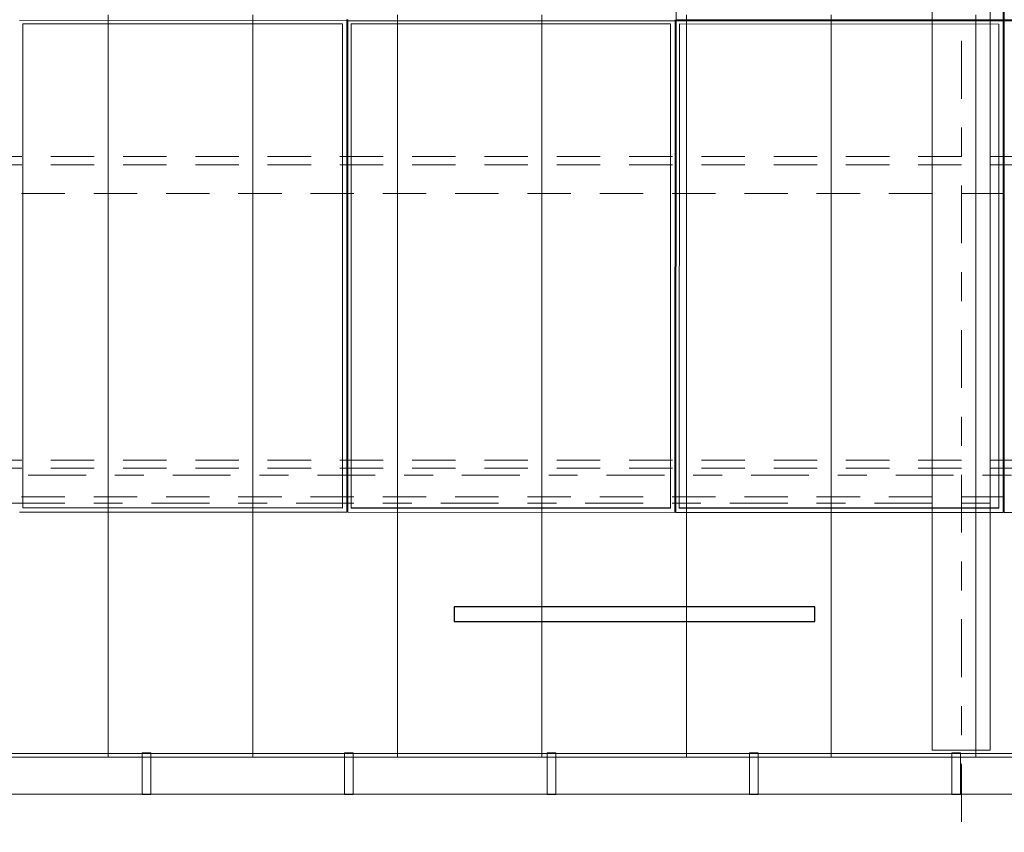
# Model space of a CAD drawing. Header units: metres. Extents: x -167 to 233, y -155 to 122.
# Tile 54 of 96: x 39.5 to 42.9, y 27.36 to 30.16. Entities that reach past the tile are written whole.
import ezdxf
from ezdxf.enums import TextEntityAlignment as Align

# ---------------------------------------------------------------- set-up
doc = ezdxf.new("R2010")
doc.units = ezdxf.units.M
doc.header["$MEASUREMENT"] = 0
for name, pattern in [('Achse', [0.4, 0.2, -0.1, 0, -0.1]), ('Raster', [0.4, 0.2, -0.1, 0, -0.1]), ('Strichlinie_ eng', [0.23, 0.15, -0.08])]:
    doc.linetypes.add(name, pattern=pattern)
for name, color, linetype in [('20 Träger', 7, 'Continuous'), ('30 Dachaufbau', 7, 'Continuous'), ('30 Dachentwässerung', 7, 'Continuous'), ('30 Dachkonstruktion massiv', 7, 'Continuous'), ('40 Absturzsicherung', 7, 'Continuous'), ('70 PV-Anlage', 7, 'Continuous'), ('90 Achsraster', 7, 'Continuous')]:
    doc.layers.add(name, color=color, linetype=linetype)
doc.styles.add('ERSTELLTER_STIL_1', font='arial.ttf')

# ---------------------------------------------------------------- blocks, each defined once
blk = doc.blocks.new('Standard-Rastermarker_137')
at = {"layer": '90 Achsraster', "color": 14, "linetype": 'Raster', "lineweight": 18, "true_color": 0xa80000}
blk.add_line((1, 0), (24.7309, 0), dxfattribs=at)
at = {"layer": '90 Achsraster', "color": 14, "lineweight": 18, "true_color": 0xa80000, "style": 'ERSTELLTER_STIL_1'}
for tag, p in [('AC_MarkerText_1_0', (-0.5686, -0.0686)), ('AC_MarkerText_1_1', (25.8623, -0.0686))]:
    blk.add_attdef(tag, text='', height=0.3, rotation=90, dxfattribs=at).set_placement(p, align=Align.TOP_CENTER)
blk = doc.blocks.new('Standard-Rastermarker_139')
at = {"layer": '90 Achsraster', "color": 14, "linetype": 'Raster', "lineweight": 18, "true_color": 0xa80000}
blk.add_line((1, 0), (45.4427, 0), dxfattribs=at)
at = {"layer": '90 Achsraster', "color": 14, "lineweight": 18, "true_color": 0xa80000, "style": 'ERSTELLTER_STIL_1'}
for tag, p in [('AC_MarkerText_1_0', (-0.35, 0.15)), ('AC_MarkerText_1_1', (46.7927, 0.15))]:
    blk.add_attdef(tag, text='', height=0.3, dxfattribs=at).set_placement(p, align=Align.TOP_CENTER)
blk = doc.blocks.new('Lattung 27')
at = {"layer": '30 Dachkonstruktion massiv', "color": 7, "linetype": 'Strichlinie_ eng', "lineweight": 13}
for p, q in [((40.5014, 1.1487), (0, 1.1487)), ((40.5014, 1.1209), (0, 1.1209)), ((0, 1.0218), (40.5014, 1.0218)), ((40.5014, 0.099), (0, 0.099)), ((40.5014, 0.0712), (0, 0.0712)), ((0, -0.0278), (40.5014, -0.0278))]:
    blk.add_line(p, q, dxfattribs=at)
blk = doc.blocks.new('Regenrinne 27_4')
at = {"layer": '30 Dachentwässerung', "color": 7, "linetype": 'Continuous', "lineweight": 13}
for p, q in [((2.315, 0.072), (2.285, 0.072)), ((2.285, 0.072), (2.285, -0.072)), ((2.315, -0.072), (2.315, 0.072)), ((3.015, 0.072), (2.985, 0.072)), ((2.985, 0.072), (2.985, -0.072)), ((3.015, -0.072), (3.015, 0.072)), ((3.715, 0.072), (3.685, 0.072)), ((3.685, 0.072), (3.685, -0.072)), ((3.715, -0.072), (3.715, 0.072)), ((4.415, 0.072), (4.385, 0.072)), ((4.385, 0.072), (4.385, -0.072)), ((4.415, -0.072), (4.415, 0.072)), ((5.115, 0.072), (5.085, 0.072)), ((5.085, 0.072), (5.085, -0.072)), ((5.115, -0.072), (5.115, 0.072)), ((2.285, -0.072), (2.315, -0.072)), ((2.985, -0.072), (3.015, -0.072)), ((3.685, -0.072), (3.715, -0.072)), ((4.385, -0.072), (4.415, -0.072)), ((5.085, -0.072), (5.115, -0.072))]:
    blk.add_line(p, q, dxfattribs=at)
at = {"layer": '30 Dachentwässerung', "color": 7, "linetype": 'Continuous', "lineweight": 13, "flags": 128}
blk.add_lwpolyline([(0, -0.07), (20.9887, -0.07), (20.9887, 0.07), (0, 0.07)], close=True, dxfattribs=at)
blk = doc.blocks.new('*X218', base_point=(27236.1321, 33357.279))
at = {"layer": '30 Dachaufbau', "color": 7, "linetype": 'Continuous', "lineweight": 13}
for p, q in [((39.8011, 30.1169), (39.8011, 30.1813)), ((39.8011, 30.1169), (39.8011, 30.1813)), ((40.3011, 30.1169), (40.3011, 30.1813)), ((40.3011, 30.1169), (40.3011, 30.1813)), ((40.8011, 30.1169), (40.8011, 30.1813)), ((40.8011, 30.1169), (40.8011, 30.1813)), ((41.3011, 30.1169), (41.3011, 30.1813)), ((41.3011, 30.1169), (41.3011, 30.1813)), ((41.8011, 30.1169), (41.8011, 30.1813)), ((41.8011, 30.1169), (41.8011, 30.1813)), ((42.3011, 30.1169), (42.3011, 30.1813)), ((42.3011, 30.1169), (42.3011, 30.1813)), ((42.8011, 30.1169), (42.8011, 30.1813)), ((42.8011, 30.1169), (42.8011, 30.1813)), ((39.8011, 30.0525), (39.8011, 30.1169)), ((39.8011, 30.0525), (39.8011, 30.1169)), ((40.3011, 30.0525), (40.3011, 30.1169)), ((40.3011, 30.0525), (40.3011, 30.1169)), ((40.8011, 30.0525), (40.8011, 30.1169)), ((40.8011, 30.0525), (40.8011, 30.1169)), ((41.3011, 30.0525), (41.3011, 30.1169)), ((41.3011, 30.0525), (41.3011, 30.1169)), ((41.8011, 30.0525), (41.8011, 30.1169)), ((41.8011, 30.0525), (41.8011, 30.1169)), ((42.3011, 30.0525), (42.3011, 30.1169)), ((42.3011, 30.0525), (42.3011, 30.1169)), ((42.8011, 30.0525), (42.8011, 30.1169)), ((42.8011, 30.0525), (42.8011, 30.1169)), ((39.8011, 29.9882), (39.8011, 30.0525)), ((39.8011, 29.9882), (39.8011, 30.0525)), ((40.3011, 29.9882), (40.3011, 30.0525)), ((40.3011, 29.9882), (40.3011, 30.0525)), ((40.8011, 29.9882), (40.8011, 30.0525)), ((40.8011, 29.9882), (40.8011, 30.0525)), ((41.3011, 29.9882), (41.3011, 30.0525)), ((41.3011, 29.9882), (41.3011, 30.0525)), ((41.8011, 29.9882), (41.8011, 30.0525)), ((41.8011, 29.9882), (41.8011, 30.0525)), ((42.3011, 29.9882), (42.3011, 30.0525)), ((42.3011, 29.9882), (42.3011, 30.0525)), ((42.8011, 29.9882), (42.8011, 30.0525)), ((42.8011, 29.9882), (42.8011, 30.0525)), ((39.8011, 29.9238), (39.8011, 29.9882)), ((39.8011, 29.9238), (39.8011, 29.9882)), ((40.3011, 29.9238), (40.3011, 29.9882)), ((40.3011, 29.9238), (40.3011, 29.9882)), ((40.8011, 29.9238), (40.8011, 29.9882)), ((40.8011, 29.9238), (40.8011, 29.9882)), ((41.3011, 29.9238), (41.3011, 29.9882)), ((41.3011, 29.9238), (41.3011, 29.9882)), ((41.8011, 29.9238), (41.8011, 29.9882)), ((41.8011, 29.9238), (41.8011, 29.9882)), ((42.3011, 29.9238), (42.3011, 29.9882)), ((42.3011, 29.9238), (42.3011, 29.9882)), ((42.8011, 29.9238), (42.8011, 29.9882)), ((42.8011, 29.9238), (42.8011, 29.9882)), ((39.8011, 29.8594), (39.8011, 29.9238)), ((39.8011, 29.8594), (39.8011, 29.9238)), ((40.3011, 29.8594), (40.3011, 29.9238)), ((40.3011, 29.8594), (40.3011, 29.9238)), ((40.8011, 29.8594), (40.8011, 29.9238)), ((40.8011, 29.8594), (40.8011, 29.9238)), ((41.3011, 29.8594), (41.3011, 29.9238)), ((41.3011, 29.8594), (41.3011, 29.9238)), ((41.8011, 29.8594), (41.8011, 29.9238)), ((41.8011, 29.8594), (41.8011, 29.9238)), ((42.3011, 29.8594), (42.3011, 29.9238)), ((42.3011, 29.8594), (42.3011, 29.9238)), ((42.8011, 29.8594), (42.8011, 29.9238)), ((42.8011, 29.8594), (42.8011, 29.9238)), ((39.8011, 29.7951), (39.8011, 29.8594)), ((39.8011, 29.7951), (39.8011, 29.8594)), ((40.3011, 29.7951), (40.3011, 29.8594)), ((40.3011, 29.7951), (40.3011, 29.8594)), ((40.8011, 29.7951), (40.8011, 29.8594)), ((40.8011, 29.7951), (40.8011, 29.8594)), ((41.3011, 29.7951), (41.3011, 29.8594)), ((41.3011, 29.7951), (41.3011, 29.8594)), ((41.8011, 29.7951), (41.8011, 29.8594)), ((41.8011, 29.7951), (41.8011, 29.8594)), ((42.3011, 29.7951), (42.3011, 29.8594)), ((42.3011, 29.7951), (42.3011, 29.8594)), ((42.8011, 29.7951), (42.8011, 29.8594)), ((42.8011, 29.7951), (42.8011, 29.8594)), ((39.8011, 29.7307), (39.8011, 29.7951)), ((39.8011, 29.7307), (39.8011, 29.7951)), ((40.3011, 29.7307), (40.3011, 29.7951)), ((40.3011, 29.7307), (40.3011, 29.7951)), ((40.8011, 29.7307), (40.8011, 29.7951)), ((40.8011, 29.7307), (40.8011, 29.7951)), ((41.3011, 29.7307), (41.3011, 29.7951)), ((41.3011, 29.7307), (41.3011, 29.7951)), ((41.8011, 29.7307), (41.8011, 29.7951)), ((41.8011, 29.7307), (41.8011, 29.7951)), ((42.3011, 29.7307), (42.3011, 29.7951)), ((42.3011, 29.7307), (42.3011, 29.7951)), ((42.8011, 29.7307), (42.8011, 29.7951)), ((42.8011, 29.7307), (42.8011, 29.7951)), ((39.8011, 29.6663), (39.8011, 29.7307)), ((39.8011, 29.6663), (39.8011, 29.7307)), ((40.3011, 29.6663), (40.3011, 29.7307)), ((40.3011, 29.6663), (40.3011, 29.7307)), ((40.8011, 29.6663), (40.8011, 29.7307)), ((40.8011, 29.6663), (40.8011, 29.7307)), ((41.3011, 29.6663), (41.3011, 29.7307)), ((41.3011, 29.6663), (41.3011, 29.7307)), ((41.8011, 29.6663), (41.8011, 29.7307)), ((41.8011, 29.6663), (41.8011, 29.7307)), ((42.3011, 29.6663), (42.3011, 29.7307)), ((42.3011, 29.6663), (42.3011, 29.7307)), ((42.8011, 29.6663), (42.8011, 29.7307)), ((42.8011, 29.6663), (42.8011, 29.7307)), ((39.8011, 29.602), (39.8011, 29.6663)), ((39.8011, 29.602), (39.8011, 29.6663)), ((40.3011, 29.602), (40.3011, 29.6663)), ((40.3011, 29.602), (40.3011, 29.6663)), ((40.8011, 29.602), (40.8011, 29.6663)), ((40.8011, 29.602), (40.8011, 29.6663)), ((41.3011, 29.602), (41.3011, 29.6663)), ((41.3011, 29.602), (41.3011, 29.6663)), ((41.8011, 29.602), (41.8011, 29.6663)), ((41.8011, 29.602), (41.8011, 29.6663)), ((42.3011, 29.602), (42.3011, 29.6663)), ((42.3011, 29.602), (42.3011, 29.6663)), ((42.8011, 29.602), (42.8011, 29.6663)), ((42.8011, 29.602), (42.8011, 29.6663)), ((39.8011, 29.5376), (39.8011, 29.602)), ((39.8011, 29.5376), (39.8011, 29.602)), ((40.3011, 29.5376), (40.3011, 29.602)), ((40.3011, 29.5376), (40.3011, 29.602)), ((40.8011, 29.5376), (40.8011, 29.602)), ((40.8011, 29.5376), (40.8011, 29.602)), ((41.3011, 29.5376), (41.3011, 29.602)), ((41.3011, 29.5376), (41.3011, 29.602)), ((41.8011, 29.5376), (41.8011, 29.602)), ((41.8011, 29.5376), (41.8011, 29.602)), ((42.3011, 29.5376), (42.3011, 29.602)), ((42.3011, 29.5376), (42.3011, 29.602)), ((42.8011, 29.5376), (42.8011, 29.602)), ((42.8011, 29.5376), (42.8011, 29.602)), ((39.8011, 29.4732), (39.8011, 29.5376)), ((39.8011, 29.4732), (39.8011, 29.5376)), ((40.3011, 29.4732), (40.3011, 29.5376)), ((40.3011, 29.4732), (40.3011, 29.5376)), ((40.8011, 29.4732), (40.8011, 29.5376)), ((40.8011, 29.4732), (40.8011, 29.5376)), ((41.3011, 29.4732), (41.3011, 29.5376)), ((41.3011, 29.4732), (41.3011, 29.5376)), ((41.8011, 29.4732), (41.8011, 29.5376)), ((41.8011, 29.4732), (41.8011, 29.5376)), ((42.3011, 29.4732), (42.3011, 29.5376)), ((42.3011, 29.4732), (42.3011, 29.5376)), ((42.8011, 29.4732), (42.8011, 29.5376)), ((42.8011, 29.4732), (42.8011, 29.5376)), ((39.8011, 29.4089), (39.8011, 29.4732)), ((39.8011, 29.4089), (39.8011, 29.4732)), ((40.3011, 29.4089), (40.3011, 29.4732)), ((40.3011, 29.4089), (40.3011, 29.4732)), ((40.8011, 29.4089), (40.8011, 29.4732)), ((40.8011, 29.4089), (40.8011, 29.4732)), ((41.3011, 29.4089), (41.3011, 29.4732)), ((41.3011, 29.4089), (41.3011, 29.4732)), ((41.8011, 29.4089), (41.8011, 29.4732)), ((41.8011, 29.4089), (41.8011, 29.4732)), ((42.3011, 29.4089), (42.3011, 29.4732)), ((42.3011, 29.4089), (42.3011, 29.4732)), ((42.8011, 29.4089), (42.8011, 29.4732)), ((42.8011, 29.4089), (42.8011, 29.4732)), ((39.8011, 29.3445), (39.8011, 29.4089)), ((39.8011, 29.3445), (39.8011, 29.4089)), ((40.3011, 29.3445), (40.3011, 29.4089)), ((40.3011, 29.3445), (40.3011, 29.4089)), ((40.8011, 29.3445), (40.8011, 29.4089)), ((40.8011, 29.3445), (40.8011, 29.4089)), ((41.3011, 29.3445), (41.3011, 29.4089)), ((41.3011, 29.3445), (41.3011, 29.4089)), ((41.8011, 29.3445), (41.8011, 29.4089)), ((41.8011, 29.3445), (41.8011, 29.4089)), ((42.3011, 29.3445), (42.3011, 29.4089)), ((42.3011, 29.3445), (42.3011, 29.4089)), ((42.8011, 29.3445), (42.8011, 29.4089)), ((42.8011, 29.3445), (42.8011, 29.4089)), ((39.8011, 29.2801), (39.8011, 29.3445)), ((39.8011, 29.2801), (39.8011, 29.3445)), ((40.3011, 29.2801), (40.3011, 29.3445)), ((40.3011, 29.2801), (40.3011, 29.3445)), ((40.8011, 29.2801), (40.8011, 29.3445)), ((40.8011, 29.2801), (40.8011, 29.3445)), ((41.3011, 29.2801), (41.3011, 29.3445)), ((41.3011, 29.2801), (41.3011, 29.3445)), ((41.8011, 29.2801), (41.8011, 29.3445)), ((41.8011, 29.2801), (41.8011, 29.3445)), ((42.3011, 29.2801), (42.3011, 29.3445)), ((42.3011, 29.2801), (42.3011, 29.3445)), ((42.8011, 29.2801), (42.8011, 29.3445)), ((42.8011, 29.2801), (42.8011, 29.3445)), ((39.8011, 29.2158), (39.8011, 29.2801)), ((39.8011, 29.2158), (39.8011, 29.2801)), ((40.3011, 29.2158), (40.3011, 29.2801)), ((40.3011, 29.2158), (40.3011, 29.2801)), ((40.8011, 29.2158), (40.8011, 29.2801)), ((40.8011, 29.2158), (40.8011, 29.2801)), ((41.3011, 29.2158), (41.3011, 29.2801)), ((41.3011, 29.2158), (41.3011, 29.2801)), ((41.8011, 29.2158), (41.8011, 29.2801)), ((41.8011, 29.2158), (41.8011, 29.2801)), ((42.3011, 29.2158), (42.3011, 29.2801)), ((42.3011, 29.2158), (42.3011, 29.2801)), ((42.8011, 29.2158), (42.8011, 29.2801)), ((42.8011, 29.2158), (42.8011, 29.2801)), ((39.8011, 29.1514), (39.8011, 29.2158)), ((39.8011, 29.1514), (39.8011, 29.2158)), ((40.3011, 29.1514), (40.3011, 29.2158)), ((40.3011, 29.1514), (40.3011, 29.2158)), ((40.8011, 29.1514), (40.8011, 29.2158)), ((40.8011, 29.1514), (40.8011, 29.2158)), ((41.3011, 29.1514), (41.3011, 29.2158)), ((41.3011, 29.1514), (41.3011, 29.2158)), ((41.8011, 29.1514), (41.8011, 29.2158)), ((41.8011, 29.1514), (41.8011, 29.2158)), ((42.3011, 29.1514), (42.3011, 29.2158)), ((42.3011, 29.1514), (42.3011, 29.2158)), ((42.8011, 29.1514), (42.8011, 29.2158)), ((42.8011, 29.1514), (42.8011, 29.2158)), ((39.8011, 29.087), (39.8011, 29.1514)), ((39.8011, 29.087), (39.8011, 29.1514)), ((40.3011, 29.087), (40.3011, 29.1514)), ((40.3011, 29.087), (40.3011, 29.1514)), ((40.8011, 29.087), (40.8011, 29.1514)), ((40.8011, 29.087), (40.8011, 29.1514)), ((41.3011, 29.087), (41.3011, 29.1514)), ((41.3011, 29.087), (41.3011, 29.1514)), ((41.8011, 29.087), (41.8011, 29.1514)), ((41.8011, 29.087), (41.8011, 29.1514)), ((42.3011, 29.087), (42.3011, 29.1514)), ((42.3011, 29.087), (42.3011, 29.1514)), ((42.8011, 29.087), (42.8011, 29.1514)), ((42.8011, 29.087), (42.8011, 29.1514)), ((39.8011, 29.0227), (39.8011, 29.087)), ((39.8011, 29.0227), (39.8011, 29.087)), ((40.3011, 29.0227), (40.3011, 29.087)), ((40.3011, 29.0227), (40.3011, 29.087)), ((40.8011, 29.0227), (40.8011, 29.087)), ((40.8011, 29.0227), (40.8011, 29.087)), ((41.3011, 29.0227), (41.3011, 29.087)), ((41.3011, 29.0227), (41.3011, 29.087)), ((41.8011, 29.0227), (41.8011, 29.087)), ((41.8011, 29.0227), (41.8011, 29.087)), ((42.3011, 29.0227), (42.3011, 29.087)), ((42.3011, 29.0227), (42.3011, 29.087)), ((42.8011, 29.0227), (42.8011, 29.087)), ((42.8011, 29.0227), (42.8011, 29.087)), ((39.8011, 28.9583), (39.8011, 29.0227)), ((39.8011, 28.9583), (39.8011, 29.0227)), ((40.3011, 28.9583), (40.3011, 29.0227)), ((40.3011, 28.9583), (40.3011, 29.0227)), ((40.8011, 28.9583), (40.8011, 29.0227)), ((40.8011, 28.9583), (40.8011, 29.0227)), ((41.3011, 28.9583), (41.3011, 29.0227)), ((41.3011, 28.9583), (41.3011, 29.0227)), ((41.8011, 28.9583), (41.8011, 29.0227)), ((41.8011, 28.9583), (41.8011, 29.0227)), ((42.3011, 28.9583), (42.3011, 29.0227)), ((42.3011, 28.9583), (42.3011, 29.0227)), ((42.8011, 28.9583), (42.8011, 29.0227)), ((42.8011, 28.9583), (42.8011, 29.0227)), ((39.8011, 28.8939), (39.8011, 28.9583)), ((39.8011, 28.8939), (39.8011, 28.9583)), ((40.3011, 28.8939), (40.3011, 28.9583)), ((40.3011, 28.8939), (40.3011, 28.9583)), ((40.8011, 28.8939), (40.8011, 28.9583)), ((40.8011, 28.8939), (40.8011, 28.9583)), ((41.3011, 28.8939), (41.3011, 28.9583)), ((41.3011, 28.8939), (41.3011, 28.9583)), ((41.8011, 28.8939), (41.8011, 28.9583)), ((41.8011, 28.8939), (41.8011, 28.9583)), ((42.3011, 28.8939), (42.3011, 28.9583)), ((42.3011, 28.8939), (42.3011, 28.9583)), ((42.8011, 28.8939), (42.8011, 28.9583)), ((42.8011, 28.8939), (42.8011, 28.9583)), ((39.8011, 28.8296), (39.8011, 28.8939)), ((39.8011, 28.8296), (39.8011, 28.8939)), ((40.3011, 28.8296), (40.3011, 28.8939)), ((40.3011, 28.8296), (40.3011, 28.8939)), ((40.8011, 28.8296), (40.8011, 28.8939)), ((40.8011, 28.8296), (40.8011, 28.8939)), ((41.3011, 28.8296), (41.3011, 28.8939)), ((41.3011, 28.8296), (41.3011, 28.8939)), ((41.8011, 28.8296), (41.8011, 28.8939)), ((41.8011, 28.8296), (41.8011, 28.8939)), ((42.3011, 28.8296), (42.3011, 28.8939)), ((42.3011, 28.8296), (42.3011, 28.8939)), ((42.8011, 28.8296), (42.8011, 28.8939)), ((42.8011, 28.8296), (42.8011, 28.8939)), ((39.8011, 28.7652), (39.8011, 28.8296)), ((39.8011, 28.7652), (39.8011, 28.8296)), ((40.3011, 28.7652), (40.3011, 28.8296)), ((40.3011, 28.7652), (40.3011, 28.8296)), ((40.8011, 28.7652), (40.8011, 28.8296)), ((40.8011, 28.7652), (40.8011, 28.8296)), ((41.3011, 28.7652), (41.3011, 28.8296)), ((41.3011, 28.7652), (41.3011, 28.8296)), ((41.8011, 28.7652), (41.8011, 28.8296)), ((41.8011, 28.7652), (41.8011, 28.8296)), ((42.3011, 28.7652), (42.3011, 28.8296)), ((42.3011, 28.7652), (42.3011, 28.8296)), ((42.8011, 28.7652), (42.8011, 28.8296)), ((42.8011, 28.7652), (42.8011, 28.8296)), ((39.8011, 28.7008), (39.8011, 28.7652)), ((39.8011, 28.7008), (39.8011, 28.7652)), ((40.3011, 28.7008), (40.3011, 28.7652)), ((40.3011, 28.7008), (40.3011, 28.7652)), ((40.8011, 28.7008), (40.8011, 28.7652)), ((40.8011, 28.7008), (40.8011, 28.7652)), ((41.3011, 28.7008), (41.3011, 28.7652)), ((41.3011, 28.7008), (41.3011, 28.7652)), ((41.8011, 28.7008), (41.8011, 28.7652)), ((41.8011, 28.7008), (41.8011, 28.7652)), ((42.3011, 28.7008), (42.3011, 28.7652)), ((42.3011, 28.7008), (42.3011, 28.7652)), ((42.8011, 28.7008), (42.8011, 28.7652)), ((42.8011, 28.7008), (42.8011, 28.7652)), ((39.8011, 28.6365), (39.8011, 28.7008)), ((39.8011, 28.6365), (39.8011, 28.7008)), ((40.3011, 28.6365), (40.3011, 28.7008)), ((40.3011, 28.6365), (40.3011, 28.7008)), ((40.8011, 28.6365), (40.8011, 28.7008)), ((40.8011, 28.6365), (40.8011, 28.7008)), ((41.3011, 28.6365), (41.3011, 28.7008)), ((41.3011, 28.6365), (41.3011, 28.7008)), ((41.8011, 28.6365), (41.8011, 28.7008)), ((41.8011, 28.6365), (41.8011, 28.7008)), ((42.3011, 28.6365), (42.3011, 28.7008)), ((42.3011, 28.6365), (42.3011, 28.7008)), ((42.8011, 28.6365), (42.8011, 28.7008)), ((42.8011, 28.6365), (42.8011, 28.7008)), ((39.8011, 28.5721), (39.8011, 28.6365)), ((39.8011, 28.5721), (39.8011, 28.6365)), ((40.3011, 28.5721), (40.3011, 28.6365)), ((40.3011, 28.5721), (40.3011, 28.6365)), ((40.8011, 28.5721), (40.8011, 28.6365)), ((40.8011, 28.5721), (40.8011, 28.6365)), ((41.3011, 28.5721), (41.3011, 28.6365)), ((41.3011, 28.5721), (41.3011, 28.6365)), ((41.8011, 28.5721), (41.8011, 28.6365)), ((41.8011, 28.5721), (41.8011, 28.6365)), ((42.3011, 28.5721), (42.3011, 28.6365)), ((42.3011, 28.5721), (42.3011, 28.6365)), ((42.8011, 28.5721), (42.8011, 28.6365)), ((42.8011, 28.5721), (42.8011, 28.6365)), ((39.8011, 28.5077), (39.8011, 28.5721)), ((39.8011, 28.5077), (39.8011, 28.5721)), ((40.3011, 28.5077), (40.3011, 28.5721)), ((40.3011, 28.5077), (40.3011, 28.5721)), ((40.8011, 28.5077), (40.8011, 28.5721)), ((40.8011, 28.5077), (40.8011, 28.5721)), ((41.3011, 28.5077), (41.3011, 28.5721)), ((41.3011, 28.5077), (41.3011, 28.5721)), ((41.8011, 28.5077), (41.8011, 28.5721)), ((41.8011, 28.5077), (41.8011, 28.5721)), ((42.3011, 28.5077), (42.3011, 28.5721)), ((42.3011, 28.5077), (42.3011, 28.5721)), ((42.8011, 28.5077), (42.8011, 28.5721)), ((42.8011, 28.5077), (42.8011, 28.5721)), ((39.8011, 28.4434), (39.8011, 28.5077)), ((39.8011, 28.4434), (39.8011, 28.5077)), ((40.3011, 28.4434), (40.3011, 28.5077)), ((40.3011, 28.4434), (40.3011, 28.5077)), ((40.8011, 28.4434), (40.8011, 28.5077)), ((40.8011, 28.4434), (40.8011, 28.5077)), ((41.3011, 28.4434), (41.3011, 28.5077)), ((41.3011, 28.4434), (41.3011, 28.5077)), ((41.8011, 28.4434), (41.8011, 28.5077)), ((41.8011, 28.4434), (41.8011, 28.5077)), ((42.3011, 28.4434), (42.3011, 28.5077)), ((42.3011, 28.4434), (42.3011, 28.5077)), ((42.8011, 28.4434), (42.8011, 28.5077)), ((42.8011, 28.4434), (42.8011, 28.5077)), ((39.8011, 28.379), (39.8011, 28.4434)), ((39.8011, 28.379), (39.8011, 28.4434)), ((40.3011, 28.379), (40.3011, 28.4434)), ((40.3011, 28.379), (40.3011, 28.4434)), ((40.8011, 28.379), (40.8011, 28.4434)), ((40.8011, 28.379), (40.8011, 28.4434)), ((41.3011, 28.379), (41.3011, 28.4434)), ((41.3011, 28.379), (41.3011, 28.4434)), ((41.8011, 28.379), (41.8011, 28.4434)), ((41.8011, 28.379), (41.8011, 28.4434)), ((42.3011, 28.379), (42.3011, 28.4434)), ((42.3011, 28.379), (42.3011, 28.4434)), ((42.8011, 28.379), (42.8011, 28.4434)), ((42.8011, 28.379), (42.8011, 28.4434)), ((39.8011, 28.3146), (39.8011, 28.379)), ((39.8011, 28.3146), (39.8011, 28.379)), ((40.3011, 28.3146), (40.3011, 28.379)), ((40.3011, 28.3146), (40.3011, 28.379)), ((40.8011, 28.3146), (40.8011, 28.379)), ((40.8011, 28.3146), (40.8011, 28.379)), ((41.3011, 28.3146), (41.3011, 28.379)), ((41.3011, 28.3146), (41.3011, 28.379)), ((41.8011, 28.3146), (41.8011, 28.379)), ((41.8011, 28.3146), (41.8011, 28.379)), ((42.3011, 28.3146), (42.3011, 28.379)), ((42.3011, 28.3146), (42.3011, 28.379)), ((42.8011, 28.3146), (42.8011, 28.379)), ((42.8011, 28.3146), (42.8011, 28.379)), ((39.8011, 28.2502), (39.8011, 28.3146)), ((39.8011, 28.2502), (39.8011, 28.3146)), ((40.3011, 28.2502), (40.3011, 28.3146)), ((40.3011, 28.2502), (40.3011, 28.3146)), ((40.8011, 28.2502), (40.8011, 28.3146)), ((40.8011, 28.2502), (40.8011, 28.3146)), ((41.3011, 28.2502), (41.3011, 28.3146)), ((41.3011, 28.2502), (41.3011, 28.3146)), ((41.8011, 28.2502), (41.8011, 28.3146)), ((41.8011, 28.2502), (41.8011, 28.3146)), ((42.3011, 28.2502), (42.3011, 28.3146)), ((42.3011, 28.2502), (42.3011, 28.3146)), ((42.8011, 28.2502), (42.8011, 28.3146)), ((42.8011, 28.2502), (42.8011, 28.3146)), ((39.8011, 28.1859), (39.8011, 28.2502)), ((39.8011, 28.1859), (39.8011, 28.2502)), ((40.3011, 28.1859), (40.3011, 28.2502)), ((40.3011, 28.1859), (40.3011, 28.2502)), ((40.8011, 28.1859), (40.8011, 28.2502)), ((40.8011, 28.1859), (40.8011, 28.2502)), ((41.3011, 28.1859), (41.3011, 28.2502)), ((41.3011, 28.1859), (41.3011, 28.2502)), ((41.8011, 28.1859), (41.8011, 28.2502)), ((41.8011, 28.1859), (41.8011, 28.2502)), ((42.3011, 28.1859), (42.3011, 28.2502)), ((42.3011, 28.1859), (42.3011, 28.2502)), ((42.8011, 28.1859), (42.8011, 28.2502)), ((42.8011, 28.1859), (42.8011, 28.2502)), ((39.8011, 28.1215), (39.8011, 28.1859)), ((39.8011, 28.1215), (39.8011, 28.1859)), ((40.3011, 28.1215), (40.3011, 28.1859)), ((40.3011, 28.1215), (40.3011, 28.1859)), ((40.8011, 28.1215), (40.8011, 28.1859)), ((40.8011, 28.1215), (40.8011, 28.1859)), ((41.3011, 28.1215), (41.3011, 28.1859)), ((41.3011, 28.1215), (41.3011, 28.1859)), ((41.8011, 28.1215), (41.8011, 28.1859)), ((41.8011, 28.1215), (41.8011, 28.1859)), ((42.3011, 28.1215), (42.3011, 28.1859)), ((42.3011, 28.1215), (42.3011, 28.1859)), ((42.8011, 28.1215), (42.8011, 28.1859)), ((42.8011, 28.1215), (42.8011, 28.1859)), ((39.8011, 28.0571), (39.8011, 28.1215)), ((39.8011, 28.0571), (39.8011, 28.1215)), ((40.3011, 28.0571), (40.3011, 28.1215)), ((40.3011, 28.0571), (40.3011, 28.1215)), ((40.8011, 28.0571), (40.8011, 28.1215)), ((40.8011, 28.0571), (40.8011, 28.1215)), ((41.3011, 28.0571), (41.3011, 28.1215)), ((41.3011, 28.0571), (41.3011, 28.1215)), ((41.8011, 28.0571), (41.8011, 28.1215)), ((41.8011, 28.0571), (41.8011, 28.1215)), ((42.3011, 28.0571), (42.3011, 28.1215)), ((42.3011, 28.0571), (42.3011, 28.1215)), ((42.8011, 28.0571), (42.8011, 28.1215)), ((42.8011, 28.0571), (42.8011, 28.1215)), ((39.8011, 27.9928), (39.8011, 28.0571)), ((39.8011, 27.9928), (39.8011, 28.0571)), ((40.3011, 27.9928), (40.3011, 28.0571)), ((40.3011, 27.9928), (40.3011, 28.0571)), ((40.8011, 27.9928), (40.8011, 28.0571)), ((40.8011, 27.9928), (40.8011, 28.0571)), ((41.3011, 27.9928), (41.3011, 28.0571)), ((41.3011, 27.9928), (41.3011, 28.0571)), ((41.8011, 27.9928), (41.8011, 28.0571)), ((41.8011, 27.9928), (41.8011, 28.0571)), ((42.3011, 27.9928), (42.3011, 28.0571)), ((42.3011, 27.9928), (42.3011, 28.0571)), ((42.8011, 27.9928), (42.8011, 28.0571)), ((42.8011, 27.9928), (42.8011, 28.0571)), ((39.8011, 27.9284), (39.8011, 27.9928)), ((39.8011, 27.9284), (39.8011, 27.9928)), ((40.3011, 27.9284), (40.3011, 27.9928)), ((40.3011, 27.9284), (40.3011, 27.9928)), ((40.8011, 27.9284), (40.8011, 27.9928)), ((40.8011, 27.9284), (40.8011, 27.9928)), ((41.3011, 27.9284), (41.3011, 27.9928)), ((41.3011, 27.9284), (41.3011, 27.9928)), ((41.8011, 27.9284), (41.8011, 27.9928)), ((41.8011, 27.9284), (41.8011, 27.9928)), ((42.3011, 27.9284), (42.3011, 27.9928)), ((42.3011, 27.9284), (42.3011, 27.9928)), ((42.8011, 27.9284), (42.8011, 27.9928)), ((42.8011, 27.9284), (42.8011, 27.9928)), ((39.8011, 27.864), (39.8011, 27.9284)), ((39.8011, 27.864), (39.8011, 27.9284)), ((40.3011, 27.864), (40.3011, 27.9284)), ((40.3011, 27.864), (40.3011, 27.9284)), ((40.8011, 27.864), (40.8011, 27.9284)), ((40.8011, 27.864), (40.8011, 27.9284)), ((41.3011, 27.864), (41.3011, 27.9284)), ((41.3011, 27.864), (41.3011, 27.9284)), ((41.8011, 27.864), (41.8011, 27.9284)), ((41.8011, 27.864), (41.8011, 27.9284)), ((42.3011, 27.864), (42.3011, 27.9284)), ((42.3011, 27.864), (42.3011, 27.9284)), ((42.8011, 27.864), (42.8011, 27.9284)), ((42.8011, 27.864), (42.8011, 27.9284)), ((39.8011, 27.7997), (39.8011, 27.864)), ((39.8011, 27.7997), (39.8011, 27.864)), ((40.3011, 27.7997), (40.3011, 27.864)), ((40.3011, 27.7997), (40.3011, 27.864)), ((40.8011, 27.7997), (40.8011, 27.864)), ((40.8011, 27.7997), (40.8011, 27.864)), ((41.3011, 27.7997), (41.3011, 27.864)), ((41.3011, 27.7997), (41.3011, 27.864)), ((41.8011, 27.7997), (41.8011, 27.864)), ((41.8011, 27.7997), (41.8011, 27.864)), ((42.3011, 27.7997), (42.3011, 27.864)), ((42.3011, 27.7997), (42.3011, 27.864)), ((42.8011, 27.7997), (42.8011, 27.864)), ((42.8011, 27.7997), (42.8011, 27.864)), ((39.8011, 27.7353), (39.8011, 27.7997)), ((39.8011, 27.7353), (39.8011, 27.7997)), ((40.3011, 27.7353), (40.3011, 27.7997)), ((40.3011, 27.7353), (40.3011, 27.7997)), ((40.8011, 27.7353), (40.8011, 27.7997)), ((40.8011, 27.7353), (40.8011, 27.7997)), ((41.3011, 27.7353), (41.3011, 27.7997)), ((41.3011, 27.7353), (41.3011, 27.7997)), ((41.8011, 27.7353), (41.8011, 27.7997)), ((41.8011, 27.7353), (41.8011, 27.7997)), ((42.3011, 27.7353), (42.3011, 27.7997)), ((42.3011, 27.7353), (42.3011, 27.7997)), ((42.8011, 27.7353), (42.8011, 27.7997)), ((42.8011, 27.7353), (42.8011, 27.7997)), ((39.8011, 27.6709), (39.8011, 27.7353)), ((39.8011, 27.6709), (39.8011, 27.7353)), ((40.3011, 27.6709), (40.3011, 27.7353)), ((40.3011, 27.6709), (40.3011, 27.7353)), ((40.8011, 27.6709), (40.8011, 27.7353)), ((40.8011, 27.6709), (40.8011, 27.7353)), ((41.3011, 27.6709), (41.3011, 27.7353)), ((41.3011, 27.6709), (41.3011, 27.7353)), ((41.8011, 27.6709), (41.8011, 27.7353)), ((41.8011, 27.6709), (41.8011, 27.7353)), ((42.3011, 27.6709), (42.3011, 27.7353)), ((42.3011, 27.6709), (42.3011, 27.7353)), ((42.8011, 27.6709), (42.8011, 27.7353)), ((42.8011, 27.6709), (42.8011, 27.7353)), ((39.8011, 27.6148), (39.8011, 27.6709)), ((39.8011, 27.6148), (39.8011, 27.6709)), ((40.3011, 27.6148), (40.3011, 27.6709)), ((40.3011, 27.6148), (40.3011, 27.6709)), ((40.8011, 27.6148), (40.8011, 27.6709)), ((40.8011, 27.6148), (40.8011, 27.6709)), ((41.3011, 27.6148), (41.3011, 27.6709)), ((41.3011, 27.6148), (41.3011, 27.6709)), ((41.8011, 27.6148), (41.8011, 27.6709)), ((41.8011, 27.6148), (41.8011, 27.6709)), ((42.3011, 27.6148), (42.3011, 27.6709)), ((42.3011, 27.6148), (42.3011, 27.6709)), ((42.8011, 27.6148), (42.8011, 27.6709)), ((42.8011, 27.6148), (42.8011, 27.6709))]:
    blk.add_line(p, q, dxfattribs=at)
blk = doc.blocks.new('Solarkollektor - ACB')
at = {"layer": '70 PV-Anlage', "color": 7, "linetype": 'Continuous', "lineweight": 13}
for p, q in [((14.7515, 1.6852), (14.7515, 3.385)), ((14.755, 3.385), (14.755, 1.6852)), ((15.8865, 1.6852), (15.8865, 3.385)), ((13.62, 1.6852), (14.7515, 1.6852)), ((14.7515, 1.6817), (13.62, 1.6817)), ((14.7515, 1.6852), (14.7515, 1.6817)), ((14.7515, -0.0181), (14.7515, 1.6817)), ((14.755, 1.6852), (14.755, 1.6817)), ((14.755, 1.6852), (15.8865, 1.6852)), ((15.8865, 1.6817), (14.755, 1.6817)), ((14.755, 1.6817), (14.755, -0.0181)), ((14.77, -0.0032), (14.77, 1.6703)), ((14.77, 1.6703), (15.875, 1.6703)), ((15.875, 1.6703), (15.875, -0.0032)), ((15.8865, 1.6852), (15.8865, 1.6817)), ((15.8865, -0.0181), (15.8865, 1.6817)), ((15.89, 1.6852), (15.89, 1.6817)), ((17.0215, 1.6817), (15.89, 1.6817)), ((15.89, 1.6817), (15.89, -0.0181)), ((15.905, -0.0032), (15.905, 1.6703)), ((15.905, 1.6703), (17.01, 1.6703)), ((17.01, 1.6703), (17.01, -0.0032)), ((17.0215, 1.6852), (17.0215, 1.6817)), ((17.0215, -0.0181), (17.0215, 1.6817)), ((17.025, 1.6852), (17.025, 1.6817)), ((18.1565, 1.6817), (17.025, 1.6817)), ((17.025, 1.6817), (17.025, -0.0181)), ((17.04, -0.0032), (17.04, 1.6703)), ((17.04, 1.6703), (18.145, 1.6703)), ((18.145, 1.6703), (18.145, -0.0032)), ((14.755, 1.6157), (14.7515, 1.6157)), ((14.755, 1.6101), (14.7515, 1.6101)), ((15.89, 1.6157), (15.8865, 1.6157)), ((15.89, 1.6101), (15.8865, 1.6101)), ((17.025, 1.6157), (17.0215, 1.6157)), ((17.025, 1.6101), (17.0215, 1.6101)), ((14.7515, 1.5705), (14.755, 1.5705)), ((14.7515, 1.5684), (14.755, 1.5684)), ((15.8865, 1.5705), (15.89, 1.5705)), ((15.8865, 1.5684), (15.89, 1.5684)), ((17.0215, 1.5705), (17.025, 1.5705)), ((17.0215, 1.5684), (17.025, 1.5684)), ((14.755, 0.0313), (14.7515, 0.0313)), ((14.755, 0.0257), (14.7515, 0.0257)), ((15.89, 0.0313), (15.8865, 0.0313)), ((15.89, 0.0257), (15.8865, 0.0257)), ((17.025, 0.0313), (17.0215, 0.0313)), ((17.025, 0.0257), (17.0215, 0.0257)), ((13.62, -0.0181), (14.7515, -0.0181)), ((14.7515, -0.0139), (14.755, -0.0139)), ((14.755, -0.0181), (15.8865, -0.0181)), ((14.77, -0.0022), (15.875, -0.0022)), ((15.875, -0.0032), (14.77, -0.0032)), ((15.8865, -0.0139), (15.89, -0.0139)), ((15.89, -0.0181), (17.0215, -0.0181)), ((15.905, -0.0022), (17.01, -0.0022)), ((17.01, -0.0032), (15.905, -0.0032)), ((17.0215, -0.0139), (17.025, -0.0139)), ((17.025, -0.0181), (18.1565, -0.0181)), ((17.04, -0.0022), (18.145, -0.0022)), ((18.145, -0.0032), (17.04, -0.0032))]:
    blk.add_line(p, q, dxfattribs=at)
at = {"layer": '70 PV-Anlage', "color": 7, "linetype": 'Achse', "lineweight": 13}
blk.add_line((0, 0.0139), (39.725, 0.0139), dxfattribs=at)

msp = doc.modelspace()

# ---------------------------------------------------------------- linework, layer by layer
at = {"layer": '20 Träger', "color": 7, "linetype": 'Continuous', "lineweight": 18}
for p, q in [((42.6511, 27.6397), (42.6511, 44.5397)), ((42.8511, 27.6397), (42.8511, 44.5397)), ((42.6511, 27.6397), (42.8511, 27.6397))]:
    msp.add_line(p, q, dxfattribs=at)
at = {"layer": '30 Dachaufbau', "color": 7, "linetype": 'Continuous', "lineweight": 13, "flags": 128}
msp.add_lwpolyline([(58.6225, 27.6148), (16.8411, 27.6148)], dxfattribs=at)
at = {"layer": '40 Absturzsicherung', "color": 250, "linetype": 'Continuous', "lineweight": 25, "true_color": 0x191919, "flags": 128}
msp.add_lwpolyline([(42.2451, 28.0844), (42.2451, 28.1344), (40.9971, 28.1344), (40.9971, 28.0844)], close=True, dxfattribs=at)
at = {"layer": '40 Absturzsicherung', "color": 255, "linetype": 'Continuous', "lineweight": 18, "flags": 128}
msp.add_lwpolyline([(42.2451, 28.0844), (42.2451, 28.1344), (40.9971, 28.1344), (40.9971, 28.0844)], close=True, dxfattribs=at)

# ---------------------------------------------------------------- block references
at = {"layer": '30 Dachaufbau', "color": 7, "linetype": 'Continuous', "lineweight": 13}
msp.add_blockref('*X218', (27236.1321, 33357.279), dxfattribs=at)
at = {"layer": '30 Dachentwässerung', "color": 7, "linetype": 'Continuous', "lineweight": 13}
msp.add_blockref('Regenrinne 27_4', (37.6338, 27.5575), dxfattribs=at)
at = {"layer": '30 Dachkonstruktion massiv', "color": 7, "linetype": 'Strichlinie_ eng', "lineweight": 18}
msp.add_blockref('Lattung 27', (17.5011, 28.5425), dxfattribs=at)
at = {"layer": '70 PV-Anlage', "color": 7, "linetype": 'Continuous', "lineweight": 13, "xscale": -0.9999999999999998, "rotation": 359.9945255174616}
msp.add_blockref('Solarkollektor - ACB', (57.6511, 28.478), dxfattribs=at)
at = {"layer": '90 Achsraster', "color": 7, "linetype": 'Continuous', "lineweight": 18, "rotation": 270}
msp.add_blockref('Standard-Rastermarker_137', (42.7515, 47.5916), dxfattribs=at)
at = {"layer": '90 Achsraster', "color": 7, "linetype": 'Continuous', "lineweight": 18}
msp.add_blockref('Standard-Rastermarker_139', (13.5244, 28.5897), dxfattribs=at)

doc.saveas('drawing.dxf')
